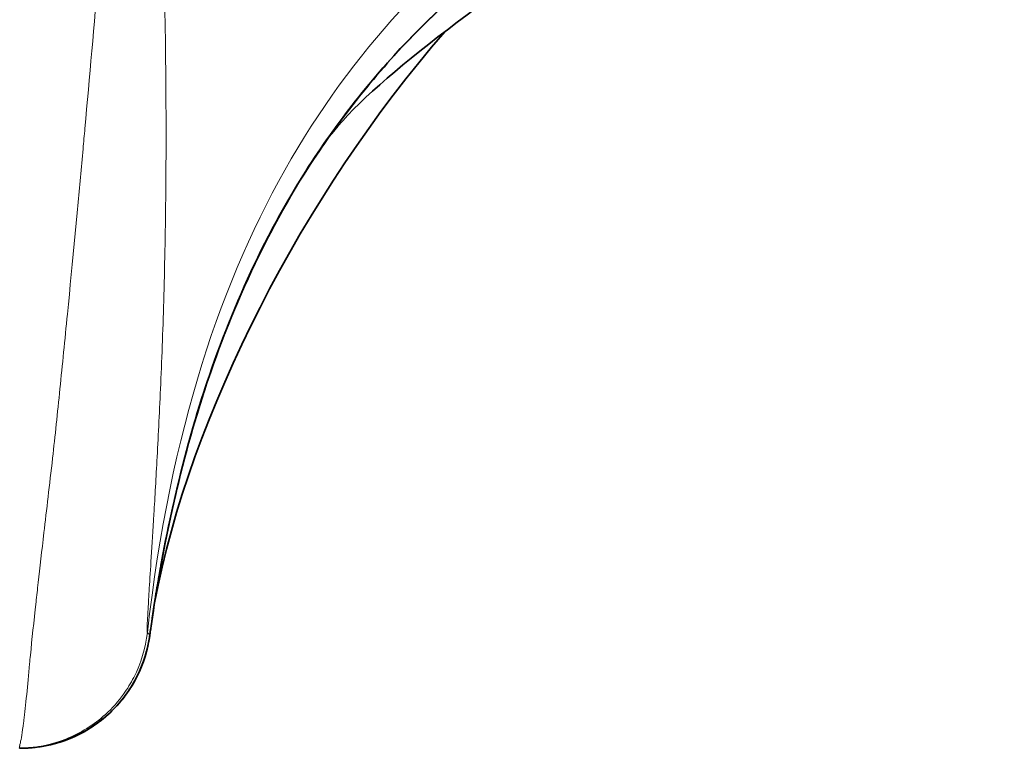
# Model space of a CAD drawing. Header units: millimetres. Extents: x 5 to 415, y 5 to 292.
# Tile 7 of 199: x 46.84 to 50.61, y 138.81 to 141.61. Entities that reach past the tile are written whole.
import ezdxf

# ---------------------------------------------------------------- set-up
doc = ezdxf.new("R2010")
doc.units = ezdxf.units.MM
doc.layers.add('Sichtbar (ISO)', color=7, linetype='Continuous', lineweight=35)
doc.layers.add('Sichtbar schmal (ISO)', color=7, linetype='Continuous', lineweight=18)

msp = doc.modelspace()

# ---------------------------------------------------------------- linework, layer by layer
at = {"layer": 'Sichtbar (ISO)'}
msp.add_line((47.33375942, 139.2576874), (47.33376542, 139.25774005), dxfattribs=at)
for points, knots in [([(50.60755681, 143.03400741), (49.68994198, 142.38428147), (48.28681895, 141.53946806), (47.9752156, 141.09210945), (47.94515469, 141.04725027), (47.91923725, 141.00586913)], [0.0657586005, 0.0657586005, 0.0657586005, 0.0657586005, 1.4800043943, 1.4800043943, 1.6467205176, 1.6467205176, 1.6467205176, 1.6467205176]), ([(50.5887446, 143.02131962), (50.10487058, 142.69615385), (49.57073078, 142.45143414), (48.82219531, 141.96946176), (48.57479837, 141.781082), (48.20330083, 141.40402165), (48.06282012, 141.22880604), (47.75634153, 140.75158848), (47.61653461, 140.42894842), (47.45921909, 139.90990753), (47.41403026, 139.71696141), (47.36744769, 139.46276218), (47.35732017, 139.40229386), (47.34460909, 139.3193163), (47.34126615, 139.29670098), (47.33684072, 139.26568196), (47.33565126, 139.25723008), (47.33423232, 139.24700944), (47.33398601, 139.24523013), (47.33370979, 139.24322899), (47.33367911, 139.24300665), (47.33363311, 139.24267315), (47.33361778, 139.24256199), (47.33359479, 139.24239525), (47.33358713, 139.24233966), (47.33357947, 139.24228408)], [0, 0, 0, 0, 0.17507713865, 0.17507713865, 0.26723799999, 0.26723799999, 0.33390207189, 0.33390207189, 0.43739367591, 0.43739367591, 0.49662515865, 0.49662515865, 0.5150484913, 0.5150484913, 0.52195588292, 0.52195588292, 0.52454586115, 0.52454586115, 0.52509196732, 0.52509196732, 0.52516023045, 0.52516023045, 0.52519436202, 0.52519436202, 0.5252114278, 0.5252114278, 0.5252114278, 0.5252114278]), ([(47.3334265, 139.24230023), (47.33342824, 139.24231293), (47.3334301, 139.24232641), (47.33343535, 139.24236452), (47.33343885, 139.24238994), (47.33344935, 139.24246622), (47.33345635, 139.24251711), (47.33347739, 139.24266988), (47.33349143, 139.24277185), (47.33353362, 139.24307818), (47.33356183, 139.24328292), (47.3336467, 139.24389876), (47.33370362, 139.24431145), (47.33398988, 139.24638566), (47.33422425, 139.24807943), (47.33492834, 139.2531533), (47.33541344, 139.25663085), (47.34016831, 139.29051149), (47.34613406, 139.33178939), (47.36344234, 139.44018071), (47.37540777, 139.50995981), (47.41734068, 139.72635491), (47.45420977, 139.88596487), (47.58774102, 140.34824194), (47.71208488, 140.65702992), (47.98944344, 141.1267897), (48.12094135, 141.30554585), (48.53783923, 141.76411778), (48.86573522, 142.00751405), (49.20580301, 142.21620485)], [0, 0, 0, 0, 0.00001163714, 0.00001163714, 0.00003491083, 0.00003491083, 0.00008145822, 0.00008145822, 0.00017455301, 0.00017455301, 0.00036074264, 0.00036074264, 0.00073312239, 0.00073312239, 0.00222268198, 0.00222268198, 0.00510412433, 0.00510412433, 0.02921475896, 0.02921475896, 0.05506757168, 0.05506757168, 0.10492742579, 0.10492742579, 0.20303112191, 0.20303112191, 0.26885129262, 0.26885129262, 0.38897017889, 0.38897017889, 0.38897017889, 0.38897017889]), ([(47.33556193, 139.25770744), (47.33555721, 139.25766607), (47.33555249, 139.25762469), (47.3355383, 139.25750058), (47.33552882, 139.25741784), (47.33544053, 139.25664875), (47.33536032, 139.25596257), (47.33516983, 139.25436188), (47.33505845, 139.25344749), (47.33372903, 139.24277917), (47.3322251, 139.23305654), (47.32805128, 139.21049902), (47.3251562, 139.19769114), (47.30783656, 139.13301354), (47.28510741, 139.0826443), (47.24551084, 139.02300928), (47.23489663, 139.00873483), (47.1890784, 138.95351549), (47.147229, 138.91714892), (47.05608223, 138.8609333), (47.00579881, 138.84010219), (46.93680238, 138.82373959), (46.91920143, 138.82054922), (46.8836031, 138.81604795), (46.86552497, 138.81475247), (46.84750904, 138.81443797)], [0, 0, 0, 0, 0.00001249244, 0.00001249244, 0.00003747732, 0.00003747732, 0.000244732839, 0.000244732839, 0.000521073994, 0.000521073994, 0.003469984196, 0.003469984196, 0.007403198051, 0.007403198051, 0.023556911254, 0.023556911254, 0.028878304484, 0.028878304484, 0.045082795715, 0.045082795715, 0.061004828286, 0.061004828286, 0.066355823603, 0.066355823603, 0.071769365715, 0.071769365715, 0.071769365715, 0.071769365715]), ([(47.33409374, 139.24603739), (47.32673485, 139.19268999), (47.3104367, 139.1398803), (47.26280976, 139.04414054), (47.23111383, 138.99988657), (47.15632556, 138.92450585), (47.11229623, 138.89244787), (47.0175682, 138.84440817), (46.96569059, 138.82782822), (46.90020453, 138.81797532), (46.88714648, 138.81653342), (46.86915868, 138.8152611), (46.86424965, 138.81498656), (46.85565473, 138.81463294), (46.85196937, 138.81452212), (46.84811074, 138.8144488), (46.8479379, 138.81444561), (46.84772371, 138.81444176), (46.84768209, 138.81444101), (46.84759366, 138.81443945), (46.84753872, 138.81443849), (46.84749905, 138.81443779), (46.84751454, 138.81443806), (46.84749864, 138.81443778), (46.84751048, 138.81443799), (46.84751016, 138.81443799), (46.84751017, 138.81443799), (46.84750983, 138.81443798), (46.8475094, 138.81443797), (46.84750681, 138.81443793), (46.84750307, 138.81443786), (46.84748346, 138.81443752), (46.84745959, 138.8144371), (46.84741191, 138.81443627), (46.84738842, 138.81443586), (46.8473418, 138.81443505), (46.84736848, 138.81443551), (46.84736593, 138.81443547)], [0, 0, 0, 0, 0.01615577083, 0.01615577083, 0.03207956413, 0.03207956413, 0.0480116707, 0.0480116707, 0.0639434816, 0.0639434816, 0.0678786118, 0.0678786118, 0.06935330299, 0.06935330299, 0.07045926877, 0.07045926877, 0.07051110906, 0.07051110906, 0.07052357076, 0.07052357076, 0.07053783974, 0.07053783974, 0.07058824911, 0.07058824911, 0.07138543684, 0.07138543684, 0.07377696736, 0.07377696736, 0.08095155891, 0.08095155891, 0.10247533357, 0.10247533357, 0.16704665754, 0.16704665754, 0.26390364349, 0.26390364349, 0.47113088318, 0.47113088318, 0.47113088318, 0.47113088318]), ([(46.8368498, 138.81425191), (46.83770652, 138.81426686), (46.83843582, 138.8142796), (46.83915158, 138.81429209), (46.84036929, 138.81431334), (46.84143524, 138.81433195), (46.84233901, 138.81434772), (46.84382941, 138.81437374), (46.84487737, 138.81439203), (46.84564194, 138.81440538), (46.8465001, 138.81442036), (46.84700127, 138.8144291), (46.84725777, 138.81443358), (46.84754123, 138.81443853), (46.84752588, 138.81443826), (46.84748942, 138.81443762), (46.84744935, 138.81443692), (46.84738379, 138.81443578), (46.84736173, 138.81443539), (46.84733764, 138.81443497), (46.84736543, 138.81443546), (46.84736546, 138.81443546), (46.84736546, 138.81443546), (46.84736545, 138.81443546), (46.84736544, 138.81443546)], [0, 0, 0, 0, 0.00925541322, 0.00925541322, 0.00925541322, 0.02500153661, 0.02500153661, 0.02500153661, 0.05096861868, 0.05096861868, 0.05096861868, 0.08011391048, 0.08011391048, 0.08011391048, 0.11232325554, 0.11232325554, 0.11232325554, 0.14772775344, 0.14772775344, 0.14772775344, 0.18639231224, 0.18639231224, 0.18639231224, 0.18703786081, 0.18703786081, 0.18703786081, 0.18703786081]), ([(46.84751733, 138.81443813), (46.84744953, 138.81443693), (46.84741553, 138.81443634), (46.84704297, 138.8144298), (46.8473674, 138.81443549), (46.84736649, 138.81443548), (46.84736637, 138.81443548), (46.84736589, 138.81443547), (46.84736586, 138.81443547), (46.84736557, 138.81443546), (46.84736549, 138.81443546), (46.84736491, 138.81443545), (46.8473642, 138.81443544), (46.84736003, 138.81443537), (46.84735411, 138.81443526), (46.84732262, 138.81443471), (46.84728358, 138.81443403), (46.84713043, 138.81443136), (46.84702247, 138.81442947), (46.84662051, 138.81442246), (46.84630502, 138.81441695), (46.84584826, 138.81440898), (46.84581848, 138.81440846), (46.8457045, 138.81440647)], [0.0705453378, 0.0705453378, 0.0705453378, 0.0705453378, 0.0705672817, 0.0705672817, 0.0713713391, 0.0713713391, 0.0721685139, 0.0721685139, 0.0745600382, 0.0745600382, 0.0817346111, 0.0817346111, 0.1032583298, 0.1032583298, 0.167829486, 0.167829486, 0.3615429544, 0.3615429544, 0.9426833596, 0.9426833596, 2.6861045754, 2.6861045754, 4.022357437, 4.022357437, 4.022357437, 4.022357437])]:
    msp.add_open_spline(points, degree=3, knots=knots, dxfattribs=at)
for points in [[(48.46417328, 141.56048187), (47.92496173, 140.93934681), (47.48680738, 140.09416684), (47.35262833, 139.37122143)], [(46.8457045, 138.81440647), (46.84630592, 138.81441697), (46.84690742, 138.81442856), (46.84750897, 138.81444124)], [(46.8457045, 138.81440647), (46.8457045, 138.81440647), (46.8457045, 138.81440647), (46.84570451, 138.81440647)]]:
    msp.add_open_spline(points, degree=3, dxfattribs=at)
at = {"layer": 'Sichtbar schmal (ISO)'}
for p, q in [((46.93121284, 139.66126985), (46.93121576, 139.66129671)), ((46.84017466, 138.84382833), (46.84018199, 138.84388533))]:
    msp.add_line(p, q, dxfattribs=at)
for points, knots in [([(47.3249283, 139.25759178), (47.32492578, 139.25759363), (47.32466709, 139.25757967), (47.324274, 139.25826243), (47.32380366, 139.2601309), (47.32362157, 139.26545294), (47.32388188, 139.27733478), (47.32494832, 139.30140337), (47.32747938, 139.34701627), (47.3321716, 139.42485093), (47.33963134, 139.5438005), (47.34999711, 139.71100342), (47.3629344, 139.93311205), (47.37709142, 140.21530352), (47.38939826, 140.55694262), (47.39684011, 140.95243152), (47.39681409, 141.39590249), (47.38854251, 141.8677396), (47.37379789, 142.33982887), (47.3567556, 142.77871884), (47.34058793, 143.16887819), (47.32677549, 143.51170995), (47.31882711, 143.72489663), (47.31531173, 143.82574081)], [0, 0, 0, 0, 0.0002320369, 0.0216014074, 0.0445256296, 0.0697348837, 0.0979592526, 0.1299248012, 0.1663290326, 0.2069646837, 0.2504958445, 0.2970046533, 0.3481273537, 0.4045824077, 0.4667667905, 0.5344910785, 0.6068493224, 0.6839464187, 0.7609734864, 0.8316679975, 0.8940650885, 0.9496470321, 1, 1, 1, 1]), ([(47.13870988, 141.7901853), (47.12104078, 141.58564237), (47.10341109, 141.38539296), (47.08572654, 141.1898114), (47.08335752, 141.16361141), (47.08098754, 141.1374948), (47.07861633, 141.11146576), (47.05854423, 140.8911313), (47.03826214, 140.67720051), (47.01869446, 140.4781511), (47.00894901, 140.37901679), (46.99940205, 140.28360878), (46.9900075, 140.19190689), (46.98053896, 140.09948274), (46.97122526, 140.01083253), (46.96201684, 139.92643625)], [0, 0, 0, 0, 0.29395525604, 0.29395525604, 0.29395525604, 0.33333333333, 0.33333333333, 0.33333333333, 0.66666666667, 0.66666666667, 0.66666666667, 0.83267956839, 0.83267956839, 0.83267956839, 0.99999999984, 0.99999999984, 0.99999999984, 0.99999999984]), ([(46.96201516, 139.92644533), (46.94983904, 139.82322235), (46.9387583, 139.72709625), (46.92882052, 139.64062186), (46.92071229, 139.57006756), (46.91336731, 139.50593095), (46.9068456, 139.4490381), (46.90385207, 139.42292376), (46.90104739, 139.39830997), (46.89840915, 139.37482732), (46.88979427, 139.29814755), (46.88297338, 139.23292226), (46.87693481, 139.17047937), (46.87585591, 139.15932283), (46.87480142, 139.14827743), (46.87376533, 139.13732505), (46.86986562, 139.09610135), (46.86615368, 139.05619281), (46.86264936, 139.02056247), (46.85885861, 138.9820198), (46.85531502, 138.94856513), (46.85199102, 138.92145433), (46.85160278, 138.91828781), (46.85121755, 138.91520612), (46.85083529, 138.91220929), (46.84836407, 138.89283563), (46.84601558, 138.8769352), (46.8439161, 138.86436264), (46.84178143, 138.85157936), (46.83990399, 138.84222345), (46.838388, 138.83526903), (46.83736428, 138.83057287), (46.83650539, 138.82696592), (46.83584744, 138.82417275), (46.83562016, 138.82320785), (46.83541752, 138.82234069), (46.83523888, 138.82155898), (46.8345886, 138.81871342), (46.83425625, 138.81699047), (46.83421576, 138.81590145), (46.83417732, 138.81486736), (46.83440208, 138.81440784), (46.8348688, 138.81422296), (46.83531453, 138.81404641), (46.83598094, 138.81412192), (46.83684981, 138.81425174)], [0, 0, 0, 0, 0.1101383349, 0.1101383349, 0.1101383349, 0.2, 0.2, 0.2, 0.2412473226, 0.2412473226, 0.2412473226, 0.375935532, 0.375935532, 0.375935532, 0.4, 0.4, 0.4, 0.4905763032, 0.4905763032, 0.4905763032, 0.5885560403, 0.5885560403, 0.5885560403, 0.6, 0.6, 0.6, 0.6739821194, 0.6739821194, 0.6739821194, 0.7492042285, 0.7492042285, 0.7492042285, 0.8, 0.8, 0.8, 0.8175472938, 0.8175472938, 0.8175472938, 0.8814222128, 0.8814222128, 0.8814222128, 0.9420753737, 0.9420753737, 0.9420753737, 1, 1, 1, 1]), ([(47.32492832, 139.25759178), (47.31826849, 139.19914283), (47.30051979, 139.13954835), (47.27296317, 139.08586249), (47.26145051, 139.0634335), (47.2482977, 139.04198708), (47.23366794, 139.02170267), (47.21328, 138.99343447), (47.19002484, 138.96742143), (47.16431583, 138.94406922), (47.1201588, 138.90396016), (47.06884132, 138.87179771), (47.01276286, 138.84951478), (46.95668441, 138.82723184), (46.89566628, 138.81527798), (46.83684981, 138.81425174)], [0, 0, 0, 0, 0.25, 0.25, 0.25, 0.3544455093, 0.3544455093, 0.3544455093, 0.5, 0.5, 0.5, 0.75, 0.75, 0.75, 1, 1, 1, 1]), ([(47.32492816, 139.2575918), (47.32683619, 139.25416565), (47.32850682, 139.25352835), (47.32982539, 139.25286963), (47.33015597, 139.25270448), (47.33046368, 139.2525378), (47.33074422, 139.25232505), (47.33162894, 139.25165411), (47.33224302, 139.2505301), (47.33268951, 139.24946325), (47.33294936, 139.24884239), (47.33315267, 139.24824094), (47.33332166, 139.24775987), (47.33358163, 139.24701976), (47.33376078, 139.246564), (47.33387782, 139.24629809), (47.3340911, 139.24581353), (47.33409792, 139.24595929), (47.33409031, 139.24616225), (47.33408733, 139.24624151), (47.33408213, 139.24632949), (47.33407315, 139.24639182), (47.33405688, 139.24650486), (47.33402845, 139.24653499), (47.33401223, 139.24652133), (47.33398681, 139.24649991), (47.33399134, 139.24637086), (47.3339827, 139.24628231)], [0, 0, 0, 0, 0.02498446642, 0.02498446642, 0.02498446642, 0.03124829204, 0.03124829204, 0.03124829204, 0.05100224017, 0.05100224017, 0.05100224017, 0.06249834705, 0.06249834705, 0.06249834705, 0.08018469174, 0.08018469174, 0.08018469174, 0.11241298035, 0.11241298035, 0.11241298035, 0.12499845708, 0.12499845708, 0.12499845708, 0.1478208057, 0.1478208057, 0.1478208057, 0.18359306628, 0.18359306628, 0.18359306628, 0.18359306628])]:
    msp.add_open_spline(points, degree=3, knots=knots, dxfattribs=at)
for points in [[(47.32492835, 139.25759178), (47.50192412, 140.81108737), (48.11086566, 141.58610106), (48.84441818, 142.13489531)], [(46.98630779, 140.15591147), (46.9864368, 140.1571101), (46.98656583, 140.1583095), (46.98669488, 140.15950966)]]:
    msp.add_open_spline(points, degree=3, dxfattribs=at)

doc.saveas('drawing.dxf')
